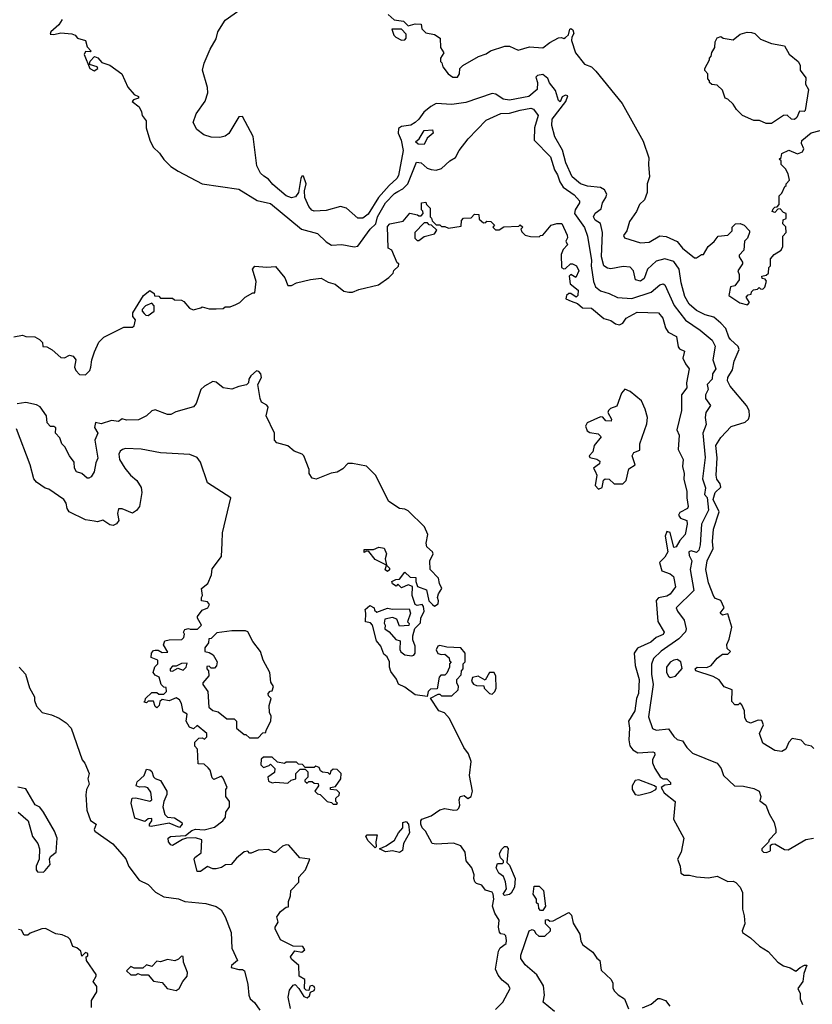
# Model space of a CAD drawing. Extents: x 1793424 to 1900092, y 321114 to 470632.
# Tile 158 of 256: x 1857149 to 1861689, y 396164 to 401805. Entities that reach past the tile are written whole.
import ezdxf

# ---------------------------------------------------------------- set-up
doc = ezdxf.new("R2010")
doc.units = 0

msp = doc.modelspace()

# ---------------------------------------------------------------- linework, layer by layer
at = {"layer": '0CON05XD'}
for points in [[(1861698.6, 397628.6), (1861685, 397642.5), (1861649.3, 397649.3), (1861625, 397676.7), (1861573, 397687), (1861553.9, 397666.1), (1861536.7, 397625), (1861515, 397611.2), (1861475, 397616.7), (1861405, 397660), (1861386.7, 397715), (1861410, 397765), (1861399.3, 397789.3), (1861378.3, 397791.7), (1861335, 397773.3), (1861313.6, 397783.6), (1861302.5, 397805), (1861300, 397845), (1861285, 397880), (1861275, 397890), (1861265, 397880), (1861245, 397880), (1861228.3, 397898.3), (1861230, 397965), (1861185, 397982.5), (1861155, 398022.5), (1861120.7, 398040.7), (1861022.5, 398075), (1861017.5, 398085), (1861030, 398095), (1861085, 398093.3), (1861110, 398105), (1861143.6, 398146.4), (1861175, 398170), (1861205, 398170), (1861220, 398185), (1861201.7, 398201.7), (1861200, 398225), (1861212.5, 398255), (1861227.5, 398325), (1861205, 398400), (1861175, 398393.3), (1861161.2, 398405), (1861183.3, 398435), (1861165, 398477.5), (1861135, 398488), (1861125, 398500), (1861095, 398577.5), (1861078.5, 398655), (1861086.7, 398705), (1861121.5, 398775), (1861118.1, 398815), (1861123.9, 398885), (1861156.5, 398985), (1861121.3, 399055), (1861132.6, 399095), (1861164.4, 399125.6), (1861160.6, 399145), (1861142.6, 399172.6), (1861138.5, 399195), (1861143.9, 399295), (1861136.4, 399365), (1861165, 399411.4), (1861225, 399473.3), (1861305, 399498), (1861323.8, 399515), (1861329.2, 399535), (1861326.7, 399565), (1861312.5, 399595), (1861218.6, 399705), (1861203.5, 399735), (1861205.6, 399755), (1861231.5, 399798.5), (1861241.7, 399848.3), (1861270, 399915), (1861265, 399932.5), (1861221.4, 399971.4), (1861211.1, 399985), (1861193.8, 400035), (1861165, 400066.5), (1861125, 400099.5), (1861074.6, 400114.6), (1861025, 400138.9), (1860984.4, 400175), (1860958.8, 400218.8), (1860937.7, 400297.7), (1860925.7, 400375), (1860895, 400420), (1860845, 400434.5), (1860795, 400420.5), (1860745.6, 400375), (1860725, 400321.2), (1860705, 400306.2), (1860676.7, 400315), (1860664, 400365), (1860645, 400386.2), (1860605, 400390.8), (1860535, 400377.1), (1860515, 400381.4), (1860495.8, 400395), (1860482.3, 400445), (1860488.2, 400585), (1860475, 400637.5), (1860445, 400655.5), (1860436.1, 400675), (1860445, 400695.6), (1860479.2, 400720.8), (1860487.1, 400755), (1860507.1, 400785), (1860511.4, 400805), (1860498.9, 400828.9), (1860475, 400843.1), (1860400.7, 400850.7), (1860360.8, 400865), (1860312.9, 400905), (1860276.4, 400985), (1860257.3, 401057.3), (1860215, 401133.3), (1860197.8, 401197.8), (1860198.5, 401235), (1860277.5, 401335), (1860287.9, 401367.9), (1860275, 401372.9), (1860256.7, 401363.3), (1860245, 401333.3), (1860235, 401341.2), (1860218.7, 401398.7), (1860183, 401443), (1860175, 401467.9), (1860145, 401490.9), (1860115.3, 401484.7), (1860105.6, 401475), (1860114.7, 401445), (1860113.8, 401405), (1860065, 401364.7), (1859955, 401343.3), (1859919.2, 401349.2), (1859877.2, 401377.2), (1859855, 401381.9), (1859705, 401330.5), (1859625, 401319.6), (1859535.4, 401324.6), (1859503.1, 401306.9), (1859463.3, 401275), (1859436.1, 401235), (1859415, 401215.4), (1859389.3, 401200.7), (1859335, 401191.9), (1859318.6, 401181.4), (1859317.5, 401155), (1859333.1, 401115), (1859345.3, 401055), (1859318.9, 400911.1), (1859310, 400895), (1859265.2, 400854.8), (1859203.3, 400785), (1859145, 400690.5), (1859115, 400668.2), (1859085, 400666.9), (1859020, 400725), (1858986.1, 400733.9), (1858905, 400711.2), (1858835, 400708), (1858823.2, 400713.2), (1858805, 400733.8), (1858781.4, 400785), (1858780, 400825), (1858790, 400865), (1858775, 400907.5), (1858765, 400907.5), (1858760, 400895), (1858746.2, 400815), (1858729.5, 400790.5), (1858705, 400783.1), (1858675, 400795.6), (1858599.5, 400859.5), (1858575, 400890), (1858547.6, 400907.6), (1858527.5, 400925), (1858507.3, 400967.3), (1858487.1, 401135), (1858425, 401250), (1858405, 401247.5), (1858346.7, 401153.3), (1858325, 401138), (1858295, 401130), (1858245, 401132), (1858203.3, 401145), (1858163.3, 401175), (1858142.5, 401215), (1858160, 401265), (1858211.7, 401338.3), (1858225.7, 401385), (1858225.6, 401415.6), (1858196, 401515), (1858206, 401555), (1858239.4, 401635), (1858274.4, 401695), (1858284.2, 401735), (1858325, 401802), (1858409.7, 401860.3)], [(1859260, 401835), (1859293, 401803), (1859347, 401797), (1859375, 401770), (1859415, 401780), (1859448.3, 401778.3), (1859451.7, 401751.7), (1859475, 401730), (1859525, 401720), (1859558.3, 401698.3), (1859560, 401645), (1859577.5, 401615), (1859560, 401585), (1859560, 401565), (1859567.5, 401557.5), (1859572.5, 401535), (1859602.5, 401495), (1859630, 401475), (1859657.5, 401475), (1859667.5, 401495), (1859670, 401525), (1859687, 401543), (1859776.7, 401593.3), (1859820.7, 401609.3), (1859845, 401626.7), (1859927, 401653), (1859955, 401652.5), (1860005, 401630), (1860068.3, 401648.3), (1860145, 401642.5), (1860185.6, 401674.4), (1860235, 401701.2), (1860253.3, 401703.3), (1860265, 401697.5), (1860275, 401703.3), (1860292, 401718), (1860300.3, 401749.7), (1860305, 401753.8), (1860317.4, 401747.4), (1860324, 401725), (1860311.2, 401705), (1860310, 401685), (1860333.3, 401615), (1860385, 401550), (1860424.1, 401534.1), (1860449.4, 401509.4), (1860600, 401325), (1860719.5, 401109.5), (1860753, 401013), (1860750, 400975), (1860756.7, 400905), (1860742.5, 400865), (1860742.5, 400815), (1860727, 400773), (1860700, 400745), (1860682.5, 400705), (1860641.7, 400648.3), (1860626.7, 400595), (1860608.3, 400568.3), (1860614.1, 400554.1), (1860705, 400526.2), (1860755, 400530), (1860815, 400566.2), (1860852.3, 400562.3), (1860915, 400533.8), (1860946.2, 400495), (1861015, 400440), (1861025, 400440), (1861055, 400460), (1861065, 400460), (1861092.5, 400505), (1861126.4, 400533.6), (1861150, 400565), (1861205, 400570), (1861230, 400595), (1861230, 400615), (1861250, 400635), (1861275, 400637.5), (1861298.3, 400628.3), (1861330, 400595), (1861330, 400585), (1861317, 400553), (1861300, 400535), (1861297.5, 400485), (1861270, 400455), (1861270, 400445), (1861290, 400415), (1861290, 400405), (1861262.5, 400365), (1861270, 400345), (1861270, 400315), (1861245, 400280), (1861220, 400275), (1861210, 400225), (1861273, 400183), (1861318.3, 400171.7), (1861330, 400185), (1861310, 400215), (1861321.7, 400228.3), (1861338.3, 400231.7), (1861340, 400245), (1861353, 400257), (1861375, 400260), (1861385, 400270), (1861391.7, 400261.7), (1861405, 400260), (1861417, 400273), (1861427, 400307), (1861418.3, 400318.3), (1861401.7, 400321.7), (1861400, 400335), (1861425, 400340), (1861438.3, 400351.7), (1861440, 400385), (1861450, 400395), (1861450, 400435), (1861470.7, 400459.3), (1861510, 400485), (1861520, 400505), (1861520, 400565), (1861540, 400585), (1861537, 400617), (1861520, 400635), (1861521.7, 400658.3), (1861540, 400665), (1861540, 400695), (1861525, 400700), (1861505, 400720), (1861491.7, 400718.3), (1861475, 400700), (1861460, 400705), (1861465, 400720), (1861475, 400730), (1861488.3, 400731.7), (1861500, 400745), (1861500, 400795), (1861515, 400810), (1861531.7, 400848.3), (1861540, 400855), (1861540, 400865), (1861557.5, 400885), (1861551.7, 400921.7), (1861535, 400950), (1861510, 400975), (1861510, 400995), (1861500, 401005), (1861510, 401015), (1861515, 401037.5), (1861555, 401057.5), (1861605, 401036.7), (1861633.3, 401046.7), (1861640, 401065), (1861627.5, 401095), (1861628.3, 401111.7), (1861683, 401157), (1861735, 401170)], [(1857392.5, 401805), (1857372.5, 401775), (1857327.5, 401735), (1857322.5, 401722.5), (1857345, 401720), (1857385, 401728.8), (1857447, 401723), (1857467.5, 401715), (1857479.3, 401699.3), (1857525, 401686.2), (1857535, 401650), (1857557.5, 401625), (1857555, 401620), (1857525, 401622.5), (1857518.8, 401605), (1857551.2, 401525), (1857575, 401511.1), (1857596, 401525), (1857592.5, 401535), (1857548.3, 401548.3), (1857552.7, 401567.3), (1857577, 401593), (1857595.8, 401585.8), (1857619.3, 401559.3), (1857665, 401543.8), (1857733.9, 401493.9), (1857768.3, 401418.3), (1857805, 401376.7), (1857830, 401365), (1857830, 401355), (1857800, 401345), (1857794, 401335), (1857832.5, 401305), (1857847, 401277), (1857850, 401255), (1857872.5, 401225), (1857873.3, 401185), (1857894, 401114), (1857913.8, 401075), (1857950.3, 401040.3), (1857974.5, 401004.5), (1858015, 400963.8), (1858055.8, 400935.8), (1858195, 400864), (1858405, 400834), (1858508.3, 400768.3), (1858585, 400750.9), (1858763.8, 400605), (1858855, 400579.4), (1858905, 400532), (1858935, 400512.5), (1858993.9, 400516.1), (1859065, 400503.3), (1859085, 400507.5), (1859155.5, 400605), (1859188.7, 400635), (1859198.6, 400675), (1859245, 400755.5), (1859295, 400808.9), (1859315, 400821.2), (1859344.4, 400835), (1859373.1, 400865), (1859422.1, 400987.9), (1859448.8, 400985), (1859483.4, 400953.4), (1859505, 400945.6), (1859535, 400943.3), (1859565, 400951.1), (1859613.1, 400995), (1859645, 401015.5), (1859665.7, 401054.3), (1859718.3, 401121.7), (1859821, 401229), (1859905, 401266.5), (1859955, 401268.1), (1860015, 401286.6), (1860077, 401297), (1860091.2, 401291.2), (1860118.6, 401255), (1860098.1, 401185), (1860096.5, 401115), (1860188.6, 401018.6), (1860211.9, 400945), (1860230.3, 400915), (1860242.5, 400875), (1860262.2, 400845), (1860325, 400800.9), (1860355, 400767.5), (1860356.1, 400755), (1860330, 400715), (1860327.7, 400695), (1860384, 400614), (1860401.5, 400565), (1860423.9, 400425), (1860422.7, 400395), (1860435.4, 400305.4), (1860448.1, 400275), (1860475, 400251.9), (1860526.4, 400236.4), (1860572.8, 400212.8), (1860655, 400206.9), (1860766.7, 400243.3), (1860815, 400286), (1860835, 400290.8), (1860845, 400285.8), (1860897.7, 400167.7), (1860962.2, 400082.2), (1861046.7, 400026.7), (1861115, 399968), (1861133.1, 399935), (1861118.5, 399855), (1861135.6, 399804.4), (1861117.1, 399775), (1861115.4, 399744.6), (1861086.2, 399715), (1861092.5, 399685), (1861083.8, 399666.2), (1861077.5, 399655), (1861078, 399635), (1861106.2, 399595), (1861079.2, 399555), (1861075.8, 399525), (1861081.1, 399485), (1861062, 399435), (1861074.4, 399295.6), (1861060.4, 399175), (1861077.1, 399122.9), (1861071.4, 399085), (1861086.7, 399066.7), (1861095.4, 398995), (1861054.6, 398915), (1861046.9, 398795), (1861038.5, 398765), (1861025, 398752.5), (1860995, 398761.1), (1860982.2, 398755), (1860984.6, 398735), (1860999.2, 398705), (1860989.2, 398655), (1861010, 398535), (1860909.2, 398435), (1860917.1, 398415), (1860954.7, 398364.7), (1860966.2, 398315), (1860963.3, 398296.7), (1860925, 398256.9), (1860823.9, 398186.1), (1860780, 398145), (1860768.3, 398111.7), (1860768.5, 398055), (1860777.5, 397995), (1860751.2, 397811.2), (1860774.6, 397744.6), (1860795, 397734.4), (1860865, 397742), (1860895, 397697.1), (1860915, 397680.8), (1860945, 397672.5), (1860970, 397635), (1861003.2, 397603.2), (1861143.3, 397545), (1861166.7, 397515), (1861180, 397475), (1861242.5, 397415), (1861295, 397412.5), (1861355, 397400), (1861383.9, 397383.9), (1861393.3, 397355), (1861388.3, 397328.3), (1861423.6, 397303.6), (1861441.2, 397255), (1861470, 397205), (1861480, 397165), (1861480, 397145), (1861442.5, 397105), (1861438.3, 397091.7), (1861400, 397055), (1861400, 397045), (1861410, 397035), (1861425, 397032.5), (1861445, 397040), (1861450, 397045), (1861450, 397075), (1861458.3, 397081.7), (1861475, 397082.5), (1861530, 397050), (1861550.7, 397049.3), (1861652.3, 397107.7), (1861695, 397115.8)], [(1859335, 401687.5), (1859355, 401690), (1859361.7, 401698.3), (1859361.7, 401721.7), (1859335, 401750), (1859280, 401750), (1859292.5, 401715), (1859303.9, 401703.9), (1859335, 401687.5)], [(1861455, 401210), (1861425, 401210), (1861387, 401227), (1861355, 401227.5), (1861290, 401255), (1861255, 401290), (1861235, 401320), (1861205, 401350), (1861190, 401355), (1861175, 401400), (1861145, 401430), (1861113, 401433), (1861100, 401445), (1861100, 401455), (1861090, 401465), (1861090, 401495), (1861073, 401513), (1861072.5, 401525), (1861100, 401575), (1861100, 401585), (1861110, 401595), (1861113, 401617), (1861130, 401645), (1861133, 401677), (1861145, 401700), (1861165, 401707.5), (1861178.3, 401698.3), (1861235, 401690), (1861275, 401722.5), (1861315, 401732.5), (1861341.7, 401731.7), (1861360, 401725), (1861393, 401693), (1861455, 401667.5), (1861530, 401655), (1861557, 401607), (1861607.5, 401565), (1861620, 401545), (1861620, 401515), (1861651.7, 401471.7), (1861650, 401435), (1861666.7, 401405), (1861647.5, 401285), (1861641.7, 401278.3), (1861615, 401280), (1861600, 401245), (1861587, 401233), (1861570, 401235), (1861545, 401257.5), (1861523.6, 401256.4), (1861455, 401210)], [(1859465, 401088.6), (1859432.1, 401092.1), (1859416, 401105), (1859437.6, 401122.4), (1859465, 401168.9), (1859514.4, 401174.4), (1859516.4, 401153.6), (1859483.7, 401126.3), (1859465, 401088.6)], [(1857115, 399987.5), (1857165, 399997.5), (1857185, 399990), (1857235, 399986.7), (1857263, 399973), (1857280, 399955), (1857281.7, 399931.7), (1857305, 399930), (1857335, 399912.5), (1857385, 399870), (1857405, 399867.5), (1857435, 399882.5), (1857455.9, 399875.9), (1857470, 399855), (1857463, 399813), (1857470, 399795), (1857491.7, 399771.7), (1857525, 399770), (1857550, 399795), (1857557, 399813), (1857562.5, 399855), (1857578.3, 399901.7), (1857603, 399957), (1857630, 399985), (1857745, 400042.5), (1857795, 400042.5), (1857805, 400050), (1857812.5, 400085), (1857797.5, 400105), (1857797.5, 400125), (1857857.5, 400225), (1857895, 400252.5), (1857920, 400235), (1857921.7, 400221.7), (1857945, 400220), (1857955, 400210), (1858025, 400210), (1858035, 400200), (1858075, 400197.5), (1858089.3, 400189.3), (1858121.7, 400151.7), (1858143, 400143), (1858187, 400153), (1858195, 400160), (1858235, 400147.5), (1858275, 400147.5), (1858315, 400150), (1858325, 400160), (1858355, 400160), (1858387, 400173), (1858410, 400185), (1858440, 400215), (1858485, 400240), (1858495, 400240), (1858502.5, 400305), (1858483.3, 400375), (1858495, 400392.5), (1858565, 400386.7), (1858615, 400390), (1858667.5, 400325), (1858685, 400282.5), (1858705, 400282.5), (1858735, 400296.2), (1858815, 400316.7), (1858875, 400323.3), (1858915, 400301.2), (1858955, 400288.8), (1859005, 400250), (1859035, 400243.8), (1859055, 400243.8), (1859091.7, 400258.3), (1859205, 400286.2), (1859263, 400327), (1859288.3, 400351.7), (1859291.7, 400368.3), (1859318.3, 400391.7), (1859320, 400405), (1859311.7, 400411.7), (1859280, 400485), (1859260, 400495), (1859255, 400620), (1859270, 400635), (1859345, 400650), (1859383, 400697), (1859427.5, 400687.5), (1859435, 400680), (1859448.3, 400681.7), (1859460, 400695), (1859458.3, 400708.3), (1859450, 400715), (1859450, 400755), (1859475, 400760), (1859480, 400745), (1859500, 400725), (1859500, 400675), (1859508.3, 400668.3), (1859511.7, 400651.7), (1859535, 400630), (1859555, 400630), (1859565, 400620), (1859585, 400620), (1859605, 400610), (1859678.3, 400621.7), (1859680, 400655), (1859691.7, 400668.3), (1859735, 400670), (1859755, 400690), (1859778.3, 400688.3), (1859781.7, 400661.7), (1859805, 400640), (1859818.3, 400641.7), (1859825, 400650), (1859848.3, 400648.3), (1859868.3, 400628.3), (1859860, 400615), (1859875, 400600), (1859895, 400600), (1859922.5, 400617.5), (1860007.5, 400622.5), (1860015, 400630), (1860030, 400615), (1860020, 400605), (1860025, 400590), (1860045, 400570), (1860075, 400562.5), (1860125, 400560), (1860131.7, 400568.3), (1860145, 400570), (1860193, 400627), (1860225, 400637.5), (1860255, 400637.5), (1860285, 400570), (1860286.2, 400555), (1860277.5, 400535), (1860287.5, 400515), (1860261.7, 400488.3), (1860250.7, 400459.3), (1860253.3, 400385), (1860265, 400376.7), (1860275, 400380), (1860303.9, 400406.1), (1860315, 400406.7), (1860338, 400395), (1860352, 400365), (1860335, 400327.5), (1860305, 400343.8), (1860296.2, 400335), (1860302.2, 400292.2), (1860347.8, 400255), (1860345.6, 400224.4), (1860335.9, 400214.1), (1860305, 400235.7), (1860294.5, 400235.5), (1860281.4, 400225), (1860278, 400205), (1860307.3, 400192.7), (1860345, 400179.2), (1860373.5, 400153.5), (1860425, 400151.9), (1860495, 400093.3), (1860535, 400082), (1860562.5, 400062.5), (1860585, 400055.7), (1860604, 400065), (1860623.1, 400095), (1860685, 400128.9), (1860807.5, 400125), (1860832, 400095), (1860848.3, 400038.3), (1860863.6, 400013.6), (1860910.2, 399990.2), (1860919.8, 399929.8), (1860928.5, 399918.5), (1860957.5, 399905), (1860948.1, 399865), (1860962.4, 399832.4), (1860984.4, 399805), (1860968.9, 399725), (1860970.8, 399695), (1860940.6, 399655), (1860939.2, 399565), (1860912.5, 399455), (1860926.8, 399425), (1860921.4, 399341.4), (1860948.8, 399285), (1860945.6, 399245), (1860954.3, 399205), (1860953, 399173), (1860971.2, 399101.2), (1860970, 399065), (1860978, 399015), (1860973.3, 399005), (1860929.3, 398980.7), (1860923.3, 398965), (1860935, 398948.1), (1860970, 398935), (1860972.2, 398915), (1860960, 398855), (1860929.3, 398820.7), (1860909.2, 398785), (1860895, 398781.2), (1860875.8, 398865.8), (1860855, 398872.5), (1860846.2, 398845), (1860860.8, 398755), (1860844.6, 398725.4), (1860814, 398695), (1860827.5, 398647.5), (1860875, 398629.4), (1860894.5, 398614.5), (1860905.5, 398555.5), (1860875, 398512.9), (1860855, 398502.5), (1860807.6, 398492.4), (1860795, 398476.2), (1860805, 398357.5), (1860840.8, 398295), (1860835, 398282.5), (1860795, 398264.4), (1860765, 398238.5), (1860687, 398203), (1860668.8, 398175), (1860674.4, 398105), (1860697.1, 398025), (1860693.5, 397945), (1860682.9, 397915), (1860672.2, 397845), (1860636.5, 397785), (1860642.5, 397745), (1860637.9, 397677.9), (1860644.2, 397644.2), (1860660.5, 397620.5), (1860690, 397605), (1860775, 397610), (1860785, 397606), (1860787.7, 397592.3), (1860773.8, 397565), (1860773.9, 397546.1), (1860787.5, 397515), (1860816.8, 397466.8), (1860835, 397455.8), (1860856.7, 397455), (1860876.7, 397435), (1860876.7, 397423.3), (1860845, 397418.8), (1860822.5, 397405), (1860840, 397375), (1860903.3, 397325), (1860894, 397225), (1860952.5, 397115), (1860937.5, 397035), (1860917.5, 396995), (1860932, 396955), (1860936.2, 396915), (1860955, 396902.9), (1860985, 396904), (1861025, 396893.1), (1861095, 396887.5), (1861145, 396897.8), (1861205, 396867.3), (1861235, 396868.9), (1861250.6, 396860.6), (1861275.7, 396835), (1861288.6, 396805), (1861289.5, 396709.5), (1861299.5, 396669.5), (1861302, 396625), (1861286.7, 396585), (1861288.8, 396575), (1861334.1, 396544.1), (1861385.9, 396495.9), (1861435.6, 396465.6), (1861492.5, 396405), (1861525, 396383.3), (1861561.7, 396371.7), (1861595, 396352.5), (1861620, 396375), (1861645, 396387.5), (1861657, 396387), (1861640.7, 396339.3), (1861634, 396295), (1861606.7, 396255), (1861620, 396225), (1861620, 396195), (1861633, 396163)], [(1859435, 400540), (1859465, 400562.5), (1859525, 400577.5), (1859538.3, 400598.3), (1859508.3, 400628.3), (1859495, 400630), (1859485, 400640), (1859465, 400640), (1859412.5, 400585), (1859413, 400553), (1859425, 400540), (1859435, 400540)], [(1857885, 400110), (1857920, 400135), (1857920, 400165), (1857905, 400180), (1857870, 400165), (1857850, 400145), (1857850, 400135), (1857861.7, 400121.7), (1857871.7, 400111.7), (1857885, 400110)], [(1859875, 396133.8), (1859916.7, 396175), (1859957.5, 396255), (1859947.5, 396275), (1859912.3, 396302.3), (1859889.7, 396329.7), (1859874.4, 396365), (1859891.2, 396468.8), (1859902, 396488), (1859935, 396512), (1859938.3, 396528.3), (1859933.3, 396555), (1859925, 396563.3), (1859905, 396566.7), (1859897.7, 396577.7), (1859891.4, 396605), (1859895.7, 396645), (1859870, 396685), (1859856.7, 396725), (1859864.1, 396765.9), (1859860.6, 396795), (1859855, 396805.6), (1859817.1, 396817.1), (1859795.6, 396845.6), (1859765.8, 396855.8), (1859756.2, 396865), (1859750, 396885), (1859752.5, 396905), (1859739.6, 396945), (1859706.5, 396985), (1859700.8, 397035), (1859675, 397072.2), (1859633, 397087), (1859535, 397080.8), (1859512.5, 397085), (1859472.5, 397155), (1859453.9, 397173.9), (1859446.2, 397195), (1859446.2, 397215), (1859453.3, 397225), (1859505, 397242.9), (1859555, 397276.9), (1859584.5, 397285.5), (1859635, 397275.7), (1859655, 397278), (1859665, 397286.7), (1859670.6, 397305), (1859665.4, 397335), (1859672.7, 397355), (1859695, 397360.5), (1859715, 397343.1), (1859735.5, 397355), (1859741.8, 397385), (1859726.2, 397475), (1859735.7, 397555), (1859719.3, 397599.3), (1859692.9, 397635), (1859610.5, 397800.5), (1859582.5, 397832.5), (1859550, 397845), (1859502.5, 397917.5), (1859545, 397940), (1859555, 397940), (1859565, 397930), (1859625, 397930), (1859660, 397965), (1859662.5, 397985), (1859652.5, 398005), (1859652.5, 398025), (1859678.3, 398051.7), (1859680, 398075), (1859690, 398085), (1859690, 398115), (1859700, 398125), (1859700, 398175), (1859675, 398206.7), (1859595, 398210), (1859555, 398220), (1859543.8, 398215), (1859534.2, 398195), (1859544.2, 398174.2), (1859565, 398167.5), (1859585, 398170), (1859608.3, 398148.3), (1859611.7, 398131.7), (1859620, 398125), (1859610, 398115), (1859610, 398095), (1859595, 398060), (1859585, 398050), (1859561.7, 398048.3), (1859551.7, 398038.3), (1859540, 397970), (1859501.1, 397968.9), (1859488, 397955), (1859482.5, 397927.5), (1859415, 397936.2), (1859355, 397980), (1859318, 397998), (1859307, 398027), (1859275, 398070), (1859266.7, 398095), (1859266.4, 398126.4), (1859253.6, 398153.6), (1859235, 398170), (1859217.5, 398215), (1859192.5, 398245), (1859170, 398335), (1859158.3, 398348.3), (1859130, 398355), (1859132.5, 398405), (1859127.5, 398425), (1859155, 398447.5), (1859180, 398435), (1859181.7, 398421.7), (1859195, 398410), (1859255, 398433.3), (1859285, 398426.7), (1859379.3, 398429.3), (1859387.5, 398405), (1859370, 398355), (1859380, 398345), (1859377, 398333), (1859325, 398330), (1859310, 398370), (1859285, 398380), (1859240, 398370), (1859237, 398347), (1859242.5, 398335), (1859240, 398315), (1859265, 398297.5), (1859303.2, 398253.2), (1859327.5, 398245), (1859326.1, 398196.1), (1859332.3, 398182.3), (1859355, 398166.2), (1859395, 398160), (1859406.4, 398163.6), (1859413.3, 398175), (1859413.3, 398215), (1859401.7, 398251.7), (1859401.2, 398275), (1859413, 398317), (1859445, 398350), (1859446.7, 398375), (1859466.7, 398415), (1859462.3, 398442.3), (1859455, 398453.3), (1859425, 398447.5), (1859413.9, 398453.9), (1859396.7, 398505), (1859398, 398558), (1859375, 398566.7), (1859335, 398550), (1859315, 398570), (1859305, 398560), (1859285, 398572.5), (1859280, 398585), (1859303, 398597), (1859325, 398600), (1859355, 398640), (1859385, 398610), (1859418.3, 398608.3), (1859417.5, 398585), (1859427.5, 398557.5), (1859478.3, 398538.3), (1859493.3, 398475), (1859514, 398454), (1859525, 398443.8), (1859545, 398457.5), (1859548.8, 398475), (1859542.5, 398495), (1859547.5, 398515), (1859567.5, 398545), (1859553.6, 398573.6), (1859547.5, 398605), (1859500, 398655), (1859498.8, 398705), (1859517.1, 398745), (1859513.8, 398755), (1859481.2, 398785), (1859476.7, 398805), (1859486.2, 398855), (1859468.3, 398898.3), (1859375, 398990), (1859355, 399000), (1859325, 399003.3), (1859263.6, 399043.6), (1859187.5, 399195), (1859135, 399247.5), (1859055, 399262.5), (1859028.3, 399261.7), (1858999.3, 399230.7), (1858967, 399213), (1858933, 399207), (1858847, 399173), (1858825, 399177.5), (1858807.5, 399205), (1858807, 399227), (1858776.4, 399306.4), (1858766.2, 399316.2), (1858721.7, 399331.7), (1858685, 399362.5), (1858621.2, 399381.2), (1858607.5, 399395), (1858609.2, 399435), (1858561.4, 399535), (1858571.9, 399585), (1858565, 399596.9), (1858534.1, 399614.1), (1858526.7, 399635), (1858512.5, 399715), (1858533.1, 399755), (1858530, 399775), (1858519.4, 399789.4), (1858505, 399792), (1858472.5, 399765), (1858460.8, 399745), (1858460, 399725), (1858448.3, 399711.7), (1858405, 399703.5), (1858365, 399687.1), (1858315, 399695.8), (1858275, 399728.1), (1858255, 399731.9), (1858208, 399705), (1858186.2, 399685), (1858160, 399605), (1858145, 399586.7), (1858042.6, 399557.4), (1858015, 399543.3), (1857995, 399542.9), (1857925, 399570), (1857905, 399564.3), (1857875, 399534.3), (1857828.7, 399511.3), (1857760.9, 399510.9), (1857735, 399517.5), (1857715, 399502), (1857675, 399507.5), (1857615, 399490), (1857583.8, 399496.2), (1857577.3, 399467.3), (1857595.8, 399435), (1857580, 399395), (1857596.8, 399293.2), (1857584.2, 399265), (1857576.2, 399213.8), (1857558.6, 399185), (1857545, 399177.5), (1857535, 399177.5), (1857504, 399204), (1857474.4, 399215), (1857463.5, 399235), (1857460.3, 399270.3), (1857434, 399305), (1857407.7, 399357.7)], [(1860465, 399114.2), (1860484.6, 399125), (1860493.2, 399166.8), (1860502.5, 399175), (1860525, 399171.4), (1860555, 399144.6), (1860604.2, 399145.8), (1860622.7, 399165), (1860638.3, 399231.7), (1860674.3, 399255), (1860656.4, 399305), (1860667.5, 399325), (1860701.4, 399338.6), (1860700.5, 399375), (1860741.3, 399488.7), (1860744.4, 399525), (1860732.4, 399572.4), (1860710.7, 399620.7), (1860645, 399673.8), (1860615, 399687.5), (1860596, 399664), (1860570, 399590), (1860533.6, 399576.4), (1860521.2, 399565), (1860518, 399555), (1860538.8, 399515), (1860537.5, 399505), (1860506.1, 399506.1), (1860488.3, 399528.3), (1860475, 399530), (1860399.2, 399495), (1860390, 399475), (1860399.3, 399449.3), (1860415, 399440), (1860461.7, 399431.7), (1860479.2, 399415), (1860439.7, 399365), (1860431.3, 399328.7), (1860410.6, 399305), (1860415.5, 399295.5), (1860455, 399287.5), (1860472.7, 399275), (1860470.8, 399259.2), (1860435.6, 399235), (1860445, 399218.1), (1860454, 399195), (1860445.9, 399135), (1860465, 399114.2)], [(1857407.7, 399357.7), (1857390.8, 399375), (1857378.2, 399408.2), (1857354, 399435), (1857355, 399466.7), (1857345, 399473.3), (1857325, 399473.8), (1857305.8, 399495), (1857303.1, 399535), (1857266.2, 399586.2), (1857245, 399598.1), (1857185, 399612.2), (1857135, 399604.2)], [(1858315, 397460), (1858305, 397470), (1858261.7, 397451.7), (1858251.7, 397461.7), (1858240, 397505), (1858228.3, 397518.3), (1858205, 397540), (1858171.7, 397541.7), (1858167.5, 397625), (1858153, 397643), (1858152.5, 397665), (1858175, 397687.5), (1858195, 397690), (1858208.3, 397681.7), (1858220, 397695), (1858220, 397715), (1858165, 397760), (1858145, 397742.5), (1858120.7, 397750.7), (1858102.5, 397785), (1858107.5, 397825), (1858085, 397840), (1858076.4, 397886.4), (1858065, 397907.5), (1858045, 397920), (1858005, 397902.5), (1857965, 397910), (1857951.7, 397898.3), (1857947.5, 397875), (1857935, 397862.5), (1857925, 397870), (1857915, 397900), (1857885, 397900), (1857875, 397890), (1857860, 397895), (1857868.3, 397901.7), (1857870, 397915), (1857905, 397950), (1857935, 397950), (1857945, 397940), (1857975, 397940), (1857990, 397955), (1857988.3, 397978.3), (1857975, 397980), (1857960, 397995), (1857948.3, 398038.3), (1857925, 398050), (1857912.5, 398065), (1857923, 398097), (1857940, 398115), (1857940, 398135), (1857901.2, 398151.2), (1857903.9, 398176.1), (1857915, 398190), (1857925, 398192.5), (1857941.7, 398191.7), (1857965, 398180), (1857998.3, 398181.7), (1857973, 398223), (1857980, 398245), (1858005, 398252.5), (1858077, 398253), (1858090, 398265), (1858092.5, 398285), (1858087.5, 398295), (1858095, 398310), (1858115, 398317.5), (1858125, 398312.5), (1858167, 398313), (1858190, 398335), (1858167.5, 398375), (1858167.5, 398385), (1858195, 398422.5), (1858226.2, 398435), (1858235.8, 398455), (1858225, 398470), (1858190, 398475), (1858190, 398495), (1858196.7, 398505), (1858190, 398545), (1858227.5, 398575), (1858247.5, 398625), (1858251.7, 398658.3), (1858305, 398730), (1858308, 398808), (1858310.8, 398865), (1858357.5, 399065), (1858225, 399152), (1858185, 399270), (1858165, 399295.7), (1858124.4, 399314.4), (1857955, 399323.6), (1857845, 399344.4), (1857755, 399348.6), (1857737.1, 399342.9), (1857725, 399333.3), (1857717.5, 399315), (1857720.8, 399285), (1857751.2, 399235), (1857784, 399195), (1857820.8, 399165), (1857845.6, 399125), (1857849.2, 399095), (1857834.2, 399015), (1857818.3, 398991.7), (1857795, 398978), (1857735, 399002.5), (1857715, 399002), (1857709.4, 398975), (1857716.7, 398935), (1857703.9, 398916.1), (1857685, 398906.7), (1857665, 398911.2), (1857625, 398936.7), (1857595, 398927.5), (1857575, 398931.2), (1857525, 398938.8), (1857432.5, 398985), (1857420, 399005), (1857415.8, 399035), (1857402, 399055), (1857316.7, 399115), (1857295, 399121.4), (1857244.4, 399155), (1857229.2, 399175), (1857209.2, 399255), (1857130.7, 399460.7)], [(1859255, 398642.5), (1859243.3, 398653.3), (1859250, 398680), (1859185, 398712.5), (1859148.3, 398758.3), (1859135, 398760), (1859121.7, 398751.7), (1859121.7, 398768.3), (1859175, 398770), (1859207, 398783), (1859236.4, 398776.4), (1859250, 398745), (1859242.5, 398715), (1859250, 398680), (1859267, 398663), (1859267, 398653), (1859255, 398642.5)], [(1858515, 397690), (1858541.7, 397718.3), (1858558.3, 397721.7), (1858560, 397735), (1858587.5, 397785), (1858590, 397815), (1858580, 397835), (1858577.5, 397875), (1858590, 397915), (1858575, 397930), (1858572.5, 397945), (1858583, 397957), (1858595, 397960), (1858602.5, 397985), (1858588.3, 398008.3), (1858582.5, 398065), (1858543.3, 398135), (1858527.5, 398185), (1858485, 398242.5), (1858455, 398297.5), (1858443, 398303), (1858365, 398303.3), (1858278.3, 398291.7), (1858245, 398260), (1858231.7, 398258.3), (1858230, 398235), (1858210, 398205), (1858210, 398185), (1858235, 398180), (1858256.4, 398166.4), (1858280, 398125), (1858277, 398103), (1858265, 398090), (1858245, 398090), (1858235, 398100), (1858221.7, 398098.3), (1858220, 398085), (1858230, 398075), (1858232.5, 398045), (1858197.5, 398005), (1858197.5, 397995), (1858226.7, 397955), (1858232.5, 397865), (1858255, 397847.5), (1858285, 397840), (1858335, 397800), (1858378.3, 397798.3), (1858390, 397785), (1858390, 397745), (1858435, 397710), (1858445, 397710), (1858465, 397690), (1858515, 397690)], [(1857146.7, 398095), (1857181.2, 398055), (1857205.7, 397975.7), (1857233.3, 397925), (1857233.9, 397903.9), (1857245, 397872.5), (1857277.5, 397835), (1857331.7, 397821.7), (1857375, 397802.5), (1857415, 397776.7), (1857443.3, 397745), (1857507.5, 397565), (1857522.5, 397545), (1857546.2, 397485), (1857540, 397455), (1857547.5, 397425), (1857532.5, 397395), (1857527, 397363), (1857533.8, 397275), (1857555, 397217.5), (1857586.7, 397195), (1857576.2, 397165), (1857580, 397155), (1857682.4, 397082.4), (1857734.2, 397024.2), (1857757, 396997), (1857775, 396953.3), (1857834, 396875), (1857885, 396850), (1857926, 396806), (1857975, 396780), (1858058.5, 396768.5), (1858095, 396752), (1858215, 396742), (1858275, 396723.8), (1858303.3, 396705), (1858326.2, 396665), (1858360, 396575), (1858363.8, 396485), (1858396, 396415), (1858362, 396385), (1858360, 396375), (1858405, 396362.5), (1858425, 396363.3), (1858436.7, 396355), (1858456.1, 396276.1), (1858461.2, 396215), (1858470, 396195), (1858493.9, 396173.9), (1858525, 396130)], [(1858025, 398072.5), (1858055, 398090), (1858085, 398077.5), (1858102.5, 398095), (1858108.3, 398118.3), (1858075, 398116.2), (1858045, 398100), (1858025, 398100), (1858010, 398085), (1858010, 398075), (1858025, 398072.5)], [(1860875, 398036.7), (1860905, 398043.3), (1860943, 398087), (1860936.7, 398125), (1860915, 398138.8), (1860895, 398136), (1860875, 398123.8), (1860853.1, 398095), (1860854.2, 398065), (1860865, 398043.3), (1860875, 398036.7)], [(1859855, 397940), (1859870, 397955), (1859877.5, 397975), (1859876.4, 398043.6), (1859867.5, 398065), (1859840, 398065), (1859815, 398020), (1859775, 398044), (1859742.5, 398035), (1859736.7, 398015), (1859748, 397998), (1859765, 397990), (1859808.3, 397988.3), (1859810, 397975), (1859840, 397945), (1859855, 397940)], [(1858965, 397310), (1858970, 397315), (1858960, 397325), (1858960, 397345), (1858978.3, 397361.7), (1858980, 397375), (1858965, 397390), (1858930, 397395), (1858930, 397405), (1858958.3, 397411.7), (1858987.5, 397455), (1858990, 397485), (1858968.3, 397508.3), (1858945, 397510), (1858931.7, 397498.3), (1858925, 397480), (1858915, 397490), (1858883, 397493), (1858871.7, 397501.7), (1858865, 397520), (1858845, 397527.5), (1858835, 397520), (1858785, 397520), (1858768.3, 397538.3), (1858745, 397540), (1858735, 397550), (1858675, 397550), (1858665, 397542.5), (1858625, 397550), (1858595, 397580), (1858545, 397580), (1858531.7, 397568.3), (1858530, 397535), (1858545, 397520), (1858578.3, 397531.7), (1858585, 397540), (1858610, 397515), (1858608.3, 397491.7), (1858570, 397465), (1858575, 397442.5), (1858595, 397432.5), (1858615, 397436.7), (1858685, 397430), (1858703, 397447), (1858730, 397455), (1858730, 397485), (1858755, 397510), (1858785, 397510), (1858800, 397495), (1858800, 397465), (1858781.7, 397448.3), (1858781.7, 397441.7), (1858795, 397430), (1858805, 397440), (1858825, 397440), (1858835, 397430), (1858858.3, 397428.3), (1858860, 397415), (1858840, 397385), (1858855, 397370), (1858870, 397365), (1858910, 397325), (1858935, 397320), (1858945, 397310), (1858965, 397310)], [(1858065, 397176.2), (1858005, 397201.4), (1857901.7, 397181.7), (1857892.5, 397185), (1857892.5, 397195), (1857905.8, 397214.2), (1857905, 397227.5), (1857885, 397226.2), (1857865, 397210), (1857809.3, 397229.3), (1857786.7, 397315), (1857792.5, 397345), (1857815, 397346.2), (1857895, 397326.7), (1857906.7, 397335), (1857899.3, 397379.3), (1857883.7, 397403.7), (1857865, 397410), (1857835, 397406.9), (1857816.2, 397415), (1857822.6, 397437.4), (1857861.2, 397475), (1857875, 397510), (1857895, 397507.5), (1857906.4, 397496.4), (1857916.1, 397466.1), (1857925, 397456.7), (1857956, 397446), (1857992.5, 397385), (1857992.5, 397365), (1857973.8, 397325), (1857968.8, 397295), (1857980.5, 397250.5), (1857995, 397235.7), (1858035, 397232.5), (1858077.5, 397205), (1858078.8, 397195), (1858065, 397176.2)], [(1858700.3, 396140.3), (1858686.2, 396205), (1858693.8, 396245), (1858715, 396272.5), (1858726.4, 396276.4), (1858747.5, 396255), (1858777.3, 396207.3), (1858795, 396200.8), (1858808.3, 396211.7), (1858815, 396232.5), (1858836.5, 396243.5), (1858839.2, 396255), (1858835, 396266.2), (1858825, 396271.2), (1858811.7, 396268.3), (1858805, 396242.5), (1858790, 396245), (1858780, 396255), (1858782.5, 396305), (1858750, 396325), (1858747.5, 396385), (1858705, 396422.5), (1858700, 396435), (1858725, 396470), (1858765, 396462.5), (1858782.5, 396475), (1858770, 396495), (1858715, 396497.5), (1858643.6, 396533.6), (1858612.5, 396595), (1858612.5, 396605), (1858630, 396635), (1858622.5, 396665), (1858627, 396673), (1858642.5, 396695), (1858675, 396720), (1858688.3, 396721.7), (1858688.3, 396751.7), (1858700, 396785), (1858702.5, 396815), (1858747, 396863), (1858748.3, 396891.7), (1858786.1, 396933.9), (1858810, 396995), (1858753, 397003), (1858690, 397075), (1858675, 397077.5), (1858655, 397070), (1858615, 397032.5), (1858605, 397032.5), (1858575, 397050), (1858515, 397047.5), (1858475, 397030), (1858465, 397030), (1858455, 397040), (1858435, 397037.5), (1858390, 397000), (1858360, 396965), (1858328.3, 396961.7), (1858305, 396947.5), (1858275, 396940), (1858255, 396940), (1858225, 396952.5), (1858185, 396923.8), (1858165, 396924), (1858147.7, 396995), (1858151.8, 397005), (1858188.9, 397031.1), (1858192.5, 397105), (1858155, 397118.1), (1858105, 397116.2), (1858081.4, 397108.6), (1858025, 397073.8), (1858015, 397076.7), (1858002, 397095), (1858000, 397115), (1858012.5, 397125), (1858098.6, 397131.4), (1858135, 397159.2), (1858155, 397166.2), (1858205, 397163.8), (1858265, 397177.5), (1858312.5, 397215), (1858327.5, 397235), (1858330, 397265), (1858350, 397295), (1858350, 397325), (1858330, 397355), (1858330, 397395), (1858337.5, 397405), (1858315, 397460)], [(1860695, 397362.3), (1860765, 397378.5), (1860792, 397395), (1860797.5, 397405), (1860785.5, 397415.5), (1860695, 397450), (1860675, 397446), (1860657.5, 397415), (1860658.1, 397395), (1860674.7, 397364.7), (1860695, 397362.3)], [(1857140, 397265), (1857197.5, 397215), (1857222.5, 397125), (1857252.5, 397085), (1857262.5, 397055), (1857260, 396995), (1857242.5, 396955), (1857243, 396933), (1857251.7, 396921.7), (1857285, 396920), (1857295, 396930), (1857322.5, 396965), (1857320, 396995), (1857325, 397010), (1857357.5, 397035), (1857363.3, 397115), (1857348.8, 397155), (1857286.2, 397265), (1857265, 397292.5), (1857237, 397307), (1857185, 397397.5), (1857138.3, 397408.3)], [(1859325, 397033.3), (1859285, 397042), (1859245, 397037.5), (1859210, 397055), (1859248.8, 397071.2), (1859295.7, 397104.3), (1859318.1, 397145), (1859344, 397175), (1859343.8, 397205), (1859361.7, 397211.7), (1859376.7, 397195), (1859381.2, 397145), (1859348, 397085), (1859341.1, 397045), (1859325, 397033.3)], [(1859185, 397060), (1859145, 397100), (1859132.5, 397125), (1859140, 397135), (1859196.7, 397135), (1859188.8, 397095), (1859190, 397065), (1859185, 397060)], [(1859925, 396786.7), (1859918.8, 396795), (1859936.7, 396825), (1859932.5, 396865), (1859920, 396895), (1859893.3, 396915), (1859877.5, 396945), (1859885, 396970), (1859915, 396970), (1859920, 396975), (1859920, 396985), (1859903, 397003), (1859897.5, 397025), (1859909.3, 397050.7), (1859925, 397067.5), (1859937, 397067), (1859947, 397057), (1859940, 396975), (1859955, 396960), (1859987.5, 396885), (1859982.5, 396835), (1859965, 396800), (1859955, 396792.5), (1859925, 396786.7)], [(1860145, 396700), (1860131.7, 396701.7), (1860121.7, 396711.7), (1860120, 396735), (1860110, 396745), (1860110, 396765), (1860090, 396795), (1860095, 396840), (1860125, 396840), (1860150, 396815), (1860160, 396725), (1860145, 396700)], [(1860212.5, 396122.5), (1860147.5, 396175), (1860154.3, 396215.7), (1860149.1, 396269.1), (1860111.7, 396331.7), (1860045, 396390), (1860020, 396425), (1860020, 396445), (1860067.5, 396585), (1860085, 396592.5), (1860096.4, 396586.4), (1860105, 396570), (1860123, 396553), (1860157, 396553), (1860190, 396585), (1860190, 396595), (1860160, 396625), (1860161.7, 396648.3), (1860175, 396650), (1860185, 396640), (1860205, 396642.5), (1860295, 396690), (1860310, 396675), (1860318.3, 396628.3), (1860357.5, 396565), (1860363.3, 396525), (1860373.9, 396503.9), (1860432.7, 396462.7), (1860455, 396427.5), (1860472.5, 396415), (1860479.3, 396359.3), (1860536.2, 396305), (1860546.7, 396285), (1860547, 396257), (1860555, 396240), (1860577, 396217), (1860612.5, 396195), (1860637, 396137)], [(1857560, 396145), (1857560, 396185), (1857590, 396235), (1857590, 396265), (1857570, 396295), (1857587.5, 396325), (1857587.5, 396335), (1857532.5, 396415), (1857530, 396435), (1857538.3, 396441.7), (1857540, 396455), (1857525, 396460), (1857505, 396440), (1857498.3, 396468.3), (1857477, 396487), (1857452.5, 396495), (1857437.5, 396535), (1857426.4, 396546.4), (1857391.7, 396561.7), (1857355, 396567.5), (1857297, 396597), (1857275, 396596.7), (1857208.3, 396571.7), (1857195, 396560), (1857175, 396560), (1857158.3, 396588.3), (1857141.7, 396591.7)], [(1858045, 396242.5), (1858062.5, 396255), (1858082.5, 396295), (1858108, 396325), (1858110, 396345), (1858087.5, 396405), (1858085, 396436.7), (1858075, 396440), (1858058.6, 396421.4), (1858038.3, 396411.7), (1857995, 396420), (1857955, 396406.7), (1857935, 396410), (1857905, 396380), (1857875, 396390), (1857855, 396370), (1857805, 396370), (1857785, 396380), (1857760, 396355), (1857785, 396332.5), (1857815, 396332.5), (1857825, 396340), (1857845, 396332.5), (1857885, 396332.5), (1857915, 396296.7), (1857965, 396287.5), (1857993.9, 396253.9), (1858045, 396242.5)], [(1860717, 396143), (1860766.1, 396163.9), (1860803.9, 396196.1), (1860815, 396196.7), (1860847.5, 396185), (1860873, 396153)]]:
    msp.add_lwpolyline(points, dxfattribs=at)

doc.saveas('drawing.dxf')
